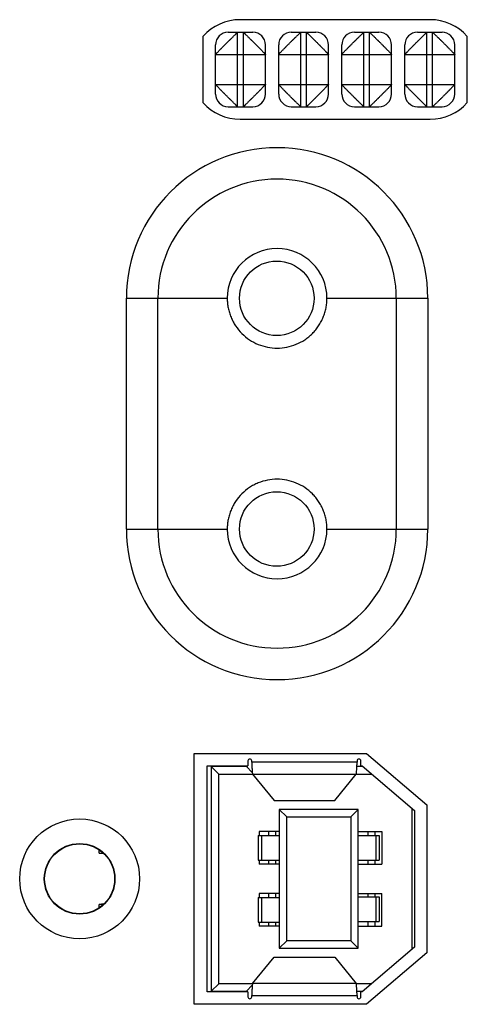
# Model space of a CAD drawing. Header units: inches. Extents: x 0 to 34, y 0 to 22.
# Tile 94 of 106: x 13.6 to 14.3, y 17.8 to 19.4. Entities that reach past the tile are written whole.
import ezdxf

# ---------------------------------------------------------------- set-up
doc = ezdxf.new("R2010")
doc.units = ezdxf.units.IN
doc.header["$LTSCALE"] = 1.87
doc.header["$MEASUREMENT"] = 0
doc.layers.get('0').update_dxf_attribs({"linetype": 'CONTINUOUS'})
doc.layers.add('02___PRT_ALL_AXES', color=7, linetype='CONTINUOUS')

msp = doc.modelspace()

# ---------------------------------------------------------------- linework, layer by layer
at = {"color": 7, "linetype": 'CONTINUOUS'}
for p, q in [((13.9403, 19.3749), (13.9793, 19.3749)), ((13.9553, 19.2569), (13.9553, 19.3749)), ((13.9643, 19.2569), (13.9643, 19.3749)), ((14.0403, 19.3749), (14.0793, 19.3749)), ((14.0553, 19.2569), (14.0553, 19.3749)), ((14.0643, 19.2569), (14.0643, 19.3749)), ((14.1403, 19.3749), (14.1793, 19.3749)), ((14.1553, 19.2569), (14.1553, 19.3749)), ((14.1643, 19.2569), (14.1643, 19.3749)), ((14.2403, 19.3749), (14.2793, 19.3749)), ((14.2553, 19.2569), (14.2553, 19.3749)), ((14.2643, 19.2569), (14.2643, 19.3749)), ((13.9203, 19.2769), (13.9203, 19.3549)), ((13.9993, 19.2769), (13.9993, 19.3549)), ((14.0203, 19.2769), (14.0203, 19.3549)), ((14.0993, 19.2769), (14.0993, 19.3549)), ((14.1203, 19.2769), (14.1203, 19.3549)), ((14.1993, 19.2769), (14.1993, 19.3549)), ((14.2203, 19.2769), (14.2203, 19.3549)), ((14.2993, 19.2769), (14.2993, 19.3549)), ((13.9203, 19.3399), (13.9993, 19.3399)), ((14.0203, 19.3399), (14.0993, 19.3399)), ((14.1203, 19.3399), (14.1993, 19.3399)), ((14.2203, 19.3399), (14.2993, 19.3399)), ((13.9203, 19.2919), (13.9993, 19.2919)), ((14.0203, 19.2919), (14.0993, 19.2919)), ((14.1203, 19.2919), (14.1993, 19.2919)), ((14.2203, 19.2919), (14.2993, 19.2919)), ((13.9403, 19.2569), (13.9793, 19.2569)), ((14.0403, 19.2569), (14.0793, 19.2569)), ((14.1403, 19.2569), (14.1793, 19.2569)), ((14.2403, 19.2569), (14.2793, 19.2569)), ((13.9716, 18.219), (13.9716, 18.211)), ((13.9775, 18.2171), (13.9775, 18.219)), ((14.1447, 18.2171), (13.9775, 18.2171)), ((14.1447, 18.219), (14.1447, 18.2171)), ((14.1506, 18.211), (14.1506, 18.219)), ((13.9067, 17.8528), (13.9067, 18.211)), ((13.9067, 18.211), (13.9716, 18.211)), ((13.9133, 18.21), (13.9133, 17.8537)), ((13.9133, 18.21), (13.9252, 18.1982)), ((13.9692, 18.21), (13.9133, 18.21)), ((13.9252, 17.8655), (13.9252, 18.1982)), ((13.9252, 18.1982), (13.9788, 18.1982)), ((13.9692, 18.211), (13.9692, 18.21)), ((13.9692, 18.21), (13.9785, 18.2008)), ((13.9788, 18.198), (14.0131, 18.1563)), ((13.9788, 18.198), (14.1434, 18.198)), ((14.1091, 18.1563), (14.1434, 18.198)), ((14.1434, 18.1982), (14.1676, 18.1982)), ((14.1539, 18.21), (14.1443, 18.21)), ((14.1506, 18.211), (14.1527, 18.211)), ((14.1527, 18.211), (14.2354, 18.1402)), ((14.0131, 18.1563), (14.1091, 18.1563)), ((14.0212, 18.1421), (14.0212, 17.9217)), ((14.0212, 18.1421), (14.033, 18.1303)), ((14.1464, 18.1421), (14.0212, 18.1421)), ((14.1346, 18.1303), (14.1464, 18.1421)), ((14.1464, 17.9217), (14.1464, 18.1421)), ((14.2315, 18.1435), (14.2315, 17.9202)), ((14.2354, 18.1402), (14.2354, 17.9236)), ((14.033, 17.9335), (14.033, 18.1303)), ((14.033, 18.1303), (14.1346, 18.1303)), ((14.1346, 18.1303), (14.1346, 17.9335)), ((13.9893, 18.1069), (13.9893, 18.1008)), ((14.0212, 18.1069), (13.9893, 18.1069)), ((14.0041, 18.1069), (14.0041, 18.1008)), ((14.0151, 18.1069), (14.0151, 18.1008)), ((14.1464, 18.1069), (14.1838, 18.1069)), ((14.1616, 18.1069), (14.1616, 18.1008)), ((14.1726, 18.1069), (14.1726, 18.1008)), ((14.1838, 18.1069), (14.1838, 18.0553)), ((13.9879, 18.1008), (13.9879, 18.0614)), ((13.9879, 18.1008), (14.0212, 18.1008)), ((13.9935, 18.0614), (13.9935, 18.1008)), ((14.1464, 18.1008), (14.1797, 18.1008)), ((14.1742, 18.1008), (14.1742, 18.0614)), ((14.1797, 18.1008), (14.1797, 18.0614)), ((13.7358, 18.0729), (13.7358, 18.0779)), ((13.7358, 18.0732), (13.7424, 18.0725)), ((13.7358, 18.0729), (13.7428, 18.0721)), ((13.9879, 18.0614), (14.0212, 18.0614)), ((13.9893, 18.0614), (13.9893, 18.0553)), ((14.0041, 18.0614), (14.0041, 18.0553)), ((14.0151, 18.0614), (14.0151, 18.0553)), ((14.1464, 18.0614), (14.1797, 18.0614)), ((14.1616, 18.0614), (14.1616, 18.0553)), ((14.1726, 18.0614), (14.1726, 18.0553)), ((14.0212, 18.0553), (13.9893, 18.0553)), ((14.1464, 18.0553), (14.1838, 18.0553)), ((13.6488, 18.0319), (13.6493, 18.0319)), ((13.7608, 18.0319), (13.7603, 18.0319)), ((13.9879, 18.0024), (13.9879, 17.963)), ((13.9879, 18.0024), (14.0212, 18.0024)), ((13.9893, 18.0085), (13.9893, 18.0024)), ((14.0212, 18.0085), (13.9893, 18.0085)), ((13.9935, 17.963), (13.9935, 18.0024)), ((14.0041, 18.0085), (14.0041, 18.0024)), ((14.0151, 18.0085), (14.0151, 18.0024)), ((14.1464, 18.0085), (14.1838, 18.0085)), ((14.1464, 18.0033), (14.1797, 18.0033)), ((14.1616, 18.0085), (14.1616, 18.0033)), ((14.1726, 18.0085), (14.1726, 18.0033)), ((14.1742, 18.0033), (14.1742, 17.964)), ((14.1797, 18.0033), (14.1797, 17.964)), ((14.1838, 17.9569), (14.1838, 18.0085)), ((13.7434, 17.9921), (13.7358, 17.9912)), ((13.7424, 17.9913), (13.7358, 17.9905)), ((13.7358, 17.9859), (13.7358, 17.9912)), ((14.1464, 17.964), (14.1797, 17.964)), ((14.1616, 17.964), (14.1616, 17.9569)), ((14.1726, 17.964), (14.1726, 17.9569)), ((13.9879, 17.963), (14.0212, 17.963)), ((13.9893, 17.963), (13.9893, 17.9569)), ((14.0212, 17.9569), (13.9893, 17.9569)), ((14.0041, 17.963), (14.0041, 17.9569)), ((14.0151, 17.963), (14.0151, 17.9569)), ((14.1464, 17.9569), (14.1838, 17.9569)), ((14.0212, 17.9217), (14.033, 17.9335)), ((14.1346, 17.9335), (14.033, 17.9335)), ((14.1346, 17.9335), (14.1464, 17.9217)), ((14.0212, 17.9217), (14.1464, 17.9217)), ((14.2354, 17.9236), (14.1527, 17.8528)), ((13.9788, 17.8657), (14.0131, 17.9075)), ((14.0131, 17.9075), (14.1091, 17.9075)), ((14.1091, 17.9075), (14.1434, 17.8657)), ((13.9133, 17.8537), (13.9252, 17.8655)), ((13.9133, 17.8537), (13.9692, 17.8537)), ((13.9788, 17.8655), (13.9252, 17.8655)), ((13.9692, 17.8537), (13.9785, 17.863)), ((13.9692, 17.8537), (13.9692, 17.8528)), ((14.1434, 17.8657), (13.9788, 17.8657)), ((14.1676, 17.8655), (14.1434, 17.8655)), ((14.1443, 17.8537), (14.1539, 17.8537)), ((13.9716, 17.8528), (13.9067, 17.8528)), ((13.9716, 17.8528), (13.9716, 17.8447)), ((13.9775, 17.8447), (13.9775, 17.8467)), ((13.9775, 17.8467), (14.1447, 17.8467)), ((14.1447, 17.8467), (14.1447, 17.8447)), ((14.1506, 17.8447), (14.1506, 17.8528)), ((14.1527, 17.8528), (14.1506, 17.8528))]:
    msp.add_line(p, q, dxfattribs=at)
at = {"color": 3, "linetype": 'CONTINUOUS'}
for p, q in [((13.8863, 17.8329), (13.8863, 18.2309)), ((13.8863, 18.2309), (14.1593, 18.2309)), ((14.1593, 18.2309), (14.2553, 18.1494)), ((14.2553, 18.1494), (14.2553, 17.9144)), ((14.2553, 17.9144), (14.1593, 17.8329)), ((14.1593, 17.8329), (13.8863, 17.8329))]:
    msp.add_line(p, q, dxfattribs=at)
at = {"color": 7, "linetype": 'CONTINUOUS'}
for centre, radius in [((14.0173, 18.9529), 0.0591), ((14.0173, 18.5869), 0.0591), ((13.7048, 18.0319), 0.0555)]:
    msp.add_circle(centre, radius, dxfattribs=at)
at = {"color": 3, "linetype": 'CONTINUOUS'}
msp.add_circle((13.7048, 18.0319), 0.095, dxfattribs=at)
at = {"color": 7, "linetype": 'CONTINUOUS'}
for centre, radius, start, end in [((13.9403, 19.3549), 0.02, 90, 180), ((13.9793, 19.3549), 0.02, 0, 90), ((14.0403, 19.3549), 0.02, 90, 180), ((14.0793, 19.3549), 0.02, 0, 90), ((14.1403, 19.3549), 0.02, 90, 180), ((14.1793, 19.3549), 0.02, 0, 90), ((14.2403, 19.3549), 0.02, 90, 180), ((14.2793, 19.3549), 0.02, 0, 90), ((13.9403, 19.2769), 0.02, 180, 270), ((13.9793, 19.2769), 0.02, 270, 360), ((14.0403, 19.2769), 0.02, 180, 270), ((14.0793, 19.2769), 0.02, 270, 360), ((14.1403, 19.2769), 0.02, 180, 270), ((14.1793, 19.2769), 0.02, 270, 360), ((14.2403, 19.2769), 0.02, 180, 270), ((14.2793, 19.2769), 0.02, 270, 360), ((13.9746, 18.219), 0.00295, 0, 180), ((14.1476, 18.219), 0.00295, 0, 180), ((13.9746, 17.8447), 0.00295, 180, 360), ((14.1476, 17.8447), 0.00295, 180, 360)]:
    msp.add_arc(centre, radius, start, end, dxfattribs=at)
for points, knots in [([(13.9203, 19.3399), (13.9203, 19.3399), (13.9203, 19.3399), (13.9203, 19.34), (13.9204, 19.34), (13.9205, 19.3402), (13.9206, 19.3403), (13.9208, 19.3405), (13.9211, 19.3408), (13.9213, 19.3411), (13.9216, 19.3414), (13.922, 19.3417), (13.9225, 19.3423), (13.9233, 19.3431), (13.9243, 19.3441), (13.9254, 19.3453), (13.9266, 19.3466), (13.9277, 19.3477), (13.9287, 19.3487), (13.9297, 19.3497), (13.931, 19.351), (13.9323, 19.3523), (13.9334, 19.3534), (13.9345, 19.3545), (13.9359, 19.3559), (13.9376, 19.3576), (13.9393, 19.3593), (13.9407, 19.3607), (13.9418, 19.3618), (13.9429, 19.3629), (13.9442, 19.3642), (13.9458, 19.3657), (13.9472, 19.3672), (13.9486, 19.3686), (13.9499, 19.3698), (13.9511, 19.3709), (13.9521, 19.3719), (13.9529, 19.3727), (13.9535, 19.3732), (13.9538, 19.3736), (13.9541, 19.3739), (13.9544, 19.3741), (13.9547, 19.3744), (13.9549, 19.3745), (13.955, 19.3746), (13.9551, 19.3747), (13.9551, 19.3748), (13.9552, 19.3748), (13.9552, 19.3748), (13.9553, 19.3749), (13.9553, 19.3749), (13.9553, 19.3749), (13.9553, 19.3749), (13.9553, 19.3749)], [0, 0, 0, 0, 0.0005, 0.001227, 0.00344, 0.006721, 0.011104, 0.016612, 0.023263, 0.031051, 0.039954, 0.04995, 0.061015, 0.086265, 0.115499, 0.148498, 0.184987, 0.22447, 0.245161, 0.266398, 0.31034, 0.356022, 0.379434, 0.403171, 0.451362, 0.500066, 0.548763, 0.596946, 0.620689, 0.644115, 0.689843, 0.733814, 0.775713, 0.815119, 0.851537, 0.88451, 0.913757, 0.939043, 0.950135, 0.960167, 0.969121, 0.97698, 0.983726, 0.989339, 0.991713, 0.993795, 0.995582, 0.997071, 0.998259, 0.999143, 0.999722, 0.999898, 1, 1, 1, 1]), ([(13.9643, 19.3749), (13.9643, 19.3749), (13.9643, 19.3749), (13.9644, 19.3749), (13.9645, 19.3748), (13.9646, 19.3747), (13.9647, 19.3745), (13.9649, 19.3744), (13.9652, 19.3741), (13.9655, 19.3739), (13.9658, 19.3736), (13.9661, 19.3732), (13.9667, 19.3727), (13.9675, 19.3719), (13.9685, 19.3709), (13.9697, 19.3698), (13.971, 19.3686), (13.9721, 19.3674), (13.9731, 19.3665), (13.9741, 19.3655), (13.9754, 19.3642), (13.9767, 19.3629), (13.9778, 19.3618), (13.9789, 19.3607), (13.9803, 19.3593), (13.982, 19.3576), (13.9837, 19.3559), (13.9851, 19.3545), (13.9862, 19.3534), (13.9873, 19.3523), (13.9886, 19.351), (13.9902, 19.3494), (13.9916, 19.348), (13.993, 19.3466), (13.9942, 19.3453), (13.9953, 19.3441), (13.9963, 19.3431), (13.9971, 19.3423), (13.9976, 19.3417), (13.998, 19.3414), (13.9983, 19.341), (13.9985, 19.3408), (13.9988, 19.3405), (13.9989, 19.3403), (13.999, 19.3402), (13.9991, 19.3401), (13.9992, 19.3401), (13.9992, 19.34), (13.9993, 19.34), (13.9993, 19.3399), (13.9993, 19.3399), (13.9993, 19.3399), (13.9993, 19.3399), (13.9993, 19.3399)], [0, 0, 0, 0, 0.0005, 0.001227, 0.00344, 0.006721, 0.011104, 0.016612, 0.023263, 0.031051, 0.039954, 0.04995, 0.061015, 0.086265, 0.115499, 0.148498, 0.184987, 0.22447, 0.245161, 0.266398, 0.31034, 0.356022, 0.379434, 0.403171, 0.451362, 0.500066, 0.548763, 0.596946, 0.620689, 0.644115, 0.689843, 0.733814, 0.775713, 0.815119, 0.851537, 0.88451, 0.913757, 0.939043, 0.950135, 0.960167, 0.969121, 0.97698, 0.983726, 0.989339, 0.991713, 0.993795, 0.995582, 0.997071, 0.998259, 0.999143, 0.999722, 0.999898, 1, 1, 1, 1]), ([(14.0203, 19.3399), (14.0203, 19.3399), (14.0203, 19.3399), (14.0203, 19.3399), (14.0203, 19.3399), (14.0204, 19.34), (14.0204, 19.34), (14.0204, 19.3401), (14.0205, 19.3401), (14.0206, 19.3402), (14.0207, 19.3403), (14.0208, 19.3405), (14.0211, 19.3408), (14.0213, 19.341), (14.0216, 19.3414), (14.022, 19.3417), (14.0225, 19.3423), (14.0233, 19.3431), (14.0243, 19.3441), (14.0254, 19.3453), (14.0266, 19.3466), (14.028, 19.348), (14.0294, 19.3494), (14.031, 19.351), (14.0323, 19.3523), (14.0334, 19.3534), (14.0345, 19.3545), (14.0359, 19.3559), (14.0376, 19.3576), (14.0393, 19.3593), (14.0407, 19.3607), (14.0418, 19.3618), (14.0429, 19.3629), (14.0442, 19.3642), (14.0455, 19.3655), (14.0465, 19.3665), (14.0475, 19.3674), (14.0486, 19.3686), (14.0499, 19.3698), (14.0511, 19.3709), (14.0521, 19.3719), (14.0529, 19.3727), (14.0535, 19.3732), (14.0538, 19.3736), (14.0541, 19.3739), (14.0544, 19.3741), (14.0547, 19.3744), (14.0549, 19.3745), (14.055, 19.3747), (14.0551, 19.3748), (14.0552, 19.3749), (14.0553, 19.3749), (14.0553, 19.3749), (14.0553, 19.3749)], [0, 0, 0, 0, 0.000102, 0.000278, 0.000857, 0.001741, 0.002929, 0.004418, 0.006205, 0.008287, 0.010661, 0.016274, 0.02302, 0.030879, 0.039833, 0.049865, 0.060957, 0.086243, 0.11549, 0.148463, 0.184881, 0.224287, 0.266186, 0.310157, 0.355885, 0.379311, 0.403054, 0.451237, 0.499934, 0.548638, 0.596829, 0.620566, 0.643978, 0.68966, 0.733602, 0.754839, 0.77553, 0.815013, 0.851502, 0.884501, 0.913735, 0.938985, 0.95005, 0.960046, 0.968949, 0.976737, 0.983388, 0.988896, 0.993279, 0.99656, 0.998773, 0.9995, 1, 1, 1, 1]), ([(14.0643, 19.3749), (14.0643, 19.3749), (14.0643, 19.3749), (14.0644, 19.3749), (14.0645, 19.3748), (14.0646, 19.3747), (14.0647, 19.3745), (14.0649, 19.3744), (14.0652, 19.3741), (14.0655, 19.3739), (14.0658, 19.3736), (14.0661, 19.3732), (14.0667, 19.3727), (14.0675, 19.3719), (14.0685, 19.3709), (14.0697, 19.3698), (14.071, 19.3686), (14.0721, 19.3674), (14.0731, 19.3665), (14.0741, 19.3655), (14.0754, 19.3642), (14.0767, 19.3629), (14.0778, 19.3618), (14.0789, 19.3607), (14.0803, 19.3593), (14.082, 19.3576), (14.0837, 19.3559), (14.0851, 19.3545), (14.0862, 19.3534), (14.0873, 19.3523), (14.0886, 19.351), (14.0902, 19.3494), (14.0916, 19.348), (14.093, 19.3466), (14.0942, 19.3453), (14.0953, 19.3441), (14.0963, 19.3431), (14.0971, 19.3423), (14.0976, 19.3417), (14.098, 19.3414), (14.0983, 19.341), (14.0985, 19.3408), (14.0988, 19.3405), (14.0989, 19.3403), (14.099, 19.3402), (14.0991, 19.3401), (14.0992, 19.3401), (14.0992, 19.34), (14.0993, 19.34), (14.0993, 19.3399), (14.0993, 19.3399), (14.0993, 19.3399), (14.0993, 19.3399), (14.0993, 19.3399)], [0, 0, 0, 0, 0.0005, 0.001227, 0.00344, 0.006721, 0.011104, 0.016612, 0.023263, 0.031051, 0.039954, 0.04995, 0.061015, 0.086265, 0.115499, 0.148498, 0.184987, 0.22447, 0.245161, 0.266398, 0.31034, 0.356022, 0.379434, 0.403171, 0.451362, 0.500066, 0.548763, 0.596946, 0.620689, 0.644115, 0.689843, 0.733814, 0.775713, 0.815119, 0.851537, 0.88451, 0.913757, 0.939043, 0.950135, 0.960167, 0.969121, 0.97698, 0.983726, 0.989339, 0.991713, 0.993795, 0.995582, 0.997071, 0.998259, 0.999143, 0.999722, 0.999898, 1, 1, 1, 1]), ([(14.1203, 19.3399), (14.1203, 19.3399), (14.1203, 19.3399), (14.1203, 19.3399), (14.1203, 19.3399), (14.1204, 19.34), (14.1204, 19.34), (14.1204, 19.3401), (14.1205, 19.3401), (14.1206, 19.3402), (14.1207, 19.3403), (14.1208, 19.3405), (14.1211, 19.3408), (14.1213, 19.341), (14.1216, 19.3414), (14.122, 19.3417), (14.1225, 19.3423), (14.1233, 19.3431), (14.1243, 19.3441), (14.1254, 19.3453), (14.1266, 19.3466), (14.128, 19.348), (14.1294, 19.3494), (14.131, 19.351), (14.1323, 19.3523), (14.1334, 19.3534), (14.1345, 19.3545), (14.1359, 19.3559), (14.1376, 19.3576), (14.1393, 19.3593), (14.1407, 19.3607), (14.1418, 19.3618), (14.1429, 19.3629), (14.1442, 19.3642), (14.1455, 19.3655), (14.1465, 19.3665), (14.1475, 19.3674), (14.1486, 19.3686), (14.1499, 19.3698), (14.1511, 19.3709), (14.1521, 19.3719), (14.1529, 19.3727), (14.1535, 19.3732), (14.1538, 19.3736), (14.1541, 19.3739), (14.1544, 19.3741), (14.1547, 19.3744), (14.1549, 19.3745), (14.155, 19.3747), (14.1551, 19.3748), (14.1552, 19.3749), (14.1553, 19.3749), (14.1553, 19.3749), (14.1553, 19.3749)], [0, 0, 0, 0, 0.000102, 0.000278, 0.000857, 0.001741, 0.002929, 0.004418, 0.006205, 0.008287, 0.010661, 0.016274, 0.02302, 0.030879, 0.039833, 0.049865, 0.060957, 0.086243, 0.11549, 0.148463, 0.184881, 0.224287, 0.266186, 0.310157, 0.355885, 0.379311, 0.403054, 0.451237, 0.499934, 0.548638, 0.596829, 0.620566, 0.643978, 0.68966, 0.733602, 0.754839, 0.77553, 0.815013, 0.851502, 0.884501, 0.913735, 0.938985, 0.95005, 0.960046, 0.968949, 0.976737, 0.983388, 0.988896, 0.993279, 0.99656, 0.998773, 0.9995, 1, 1, 1, 1]), ([(14.1643, 19.3749), (14.1643, 19.3749), (14.1643, 19.3749), (14.1643, 19.3749), (14.1643, 19.3749), (14.1644, 19.3748), (14.1644, 19.3748), (14.1645, 19.3748), (14.1645, 19.3747), (14.1646, 19.3746), (14.1648, 19.3745), (14.1649, 19.3744), (14.1652, 19.3741), (14.1655, 19.3739), (14.1658, 19.3736), (14.1661, 19.3732), (14.1667, 19.3727), (14.1675, 19.3719), (14.1685, 19.3709), (14.1697, 19.3698), (14.171, 19.3686), (14.1724, 19.3672), (14.1738, 19.3657), (14.1754, 19.3642), (14.1767, 19.3629), (14.1778, 19.3618), (14.1789, 19.3607), (14.1803, 19.3593), (14.182, 19.3576), (14.1837, 19.3559), (14.1851, 19.3545), (14.1862, 19.3534), (14.1873, 19.3523), (14.1886, 19.351), (14.1899, 19.3497), (14.1909, 19.3487), (14.1919, 19.3477), (14.193, 19.3466), (14.1942, 19.3453), (14.1953, 19.3441), (14.1963, 19.3431), (14.1971, 19.3423), (14.1976, 19.3417), (14.198, 19.3414), (14.1983, 19.3411), (14.1985, 19.3408), (14.1988, 19.3405), (14.199, 19.3403), (14.1991, 19.3402), (14.1992, 19.34), (14.1993, 19.34), (14.1993, 19.3399), (14.1993, 19.3399), (14.1993, 19.3399)], [0, 0, 0, 0, 0.000102, 0.000278, 0.000857, 0.001741, 0.002929, 0.004418, 0.006205, 0.008287, 0.010661, 0.016274, 0.02302, 0.030879, 0.039833, 0.049865, 0.060957, 0.086243, 0.11549, 0.148463, 0.184881, 0.224287, 0.266186, 0.310157, 0.355885, 0.379311, 0.403054, 0.451237, 0.499934, 0.548638, 0.596829, 0.620566, 0.643978, 0.68966, 0.733602, 0.754839, 0.77553, 0.815013, 0.851502, 0.884501, 0.913735, 0.938985, 0.95005, 0.960046, 0.968949, 0.976737, 0.983388, 0.988896, 0.993279, 0.99656, 0.998773, 0.9995, 1, 1, 1, 1]), ([(14.2203, 19.3399), (14.2203, 19.3399), (14.2203, 19.3399), (14.2203, 19.3399), (14.2203, 19.3399), (14.2204, 19.34), (14.2204, 19.34), (14.2204, 19.3401), (14.2205, 19.3401), (14.2206, 19.3402), (14.2207, 19.3403), (14.2208, 19.3405), (14.2211, 19.3408), (14.2213, 19.341), (14.2216, 19.3414), (14.222, 19.3417), (14.2225, 19.3423), (14.2233, 19.3431), (14.2243, 19.3441), (14.2254, 19.3453), (14.2266, 19.3466), (14.228, 19.348), (14.2294, 19.3494), (14.231, 19.351), (14.2323, 19.3523), (14.2334, 19.3534), (14.2345, 19.3545), (14.2359, 19.3559), (14.2376, 19.3576), (14.2393, 19.3593), (14.2407, 19.3607), (14.2418, 19.3618), (14.2429, 19.3629), (14.2442, 19.3642), (14.2455, 19.3655), (14.2465, 19.3665), (14.2475, 19.3674), (14.2486, 19.3686), (14.2499, 19.3698), (14.2511, 19.3709), (14.2521, 19.3719), (14.2529, 19.3727), (14.2535, 19.3732), (14.2538, 19.3736), (14.2541, 19.3739), (14.2544, 19.3741), (14.2547, 19.3744), (14.2549, 19.3745), (14.255, 19.3747), (14.2551, 19.3748), (14.2552, 19.3749), (14.2553, 19.3749), (14.2553, 19.3749), (14.2553, 19.3749)], [0, 0, 0, 0, 0.000102, 0.000278, 0.000857, 0.001741, 0.002929, 0.004418, 0.006205, 0.008287, 0.010661, 0.016274, 0.02302, 0.030879, 0.039833, 0.049865, 0.060957, 0.086243, 0.11549, 0.148463, 0.184881, 0.224287, 0.266186, 0.310157, 0.355885, 0.379311, 0.403054, 0.451237, 0.499934, 0.548638, 0.596829, 0.620566, 0.643978, 0.68966, 0.733602, 0.754839, 0.77553, 0.815013, 0.851502, 0.884501, 0.913735, 0.938985, 0.95005, 0.960046, 0.968949, 0.976737, 0.983388, 0.988896, 0.993279, 0.99656, 0.998773, 0.9995, 1, 1, 1, 1]), ([(14.2643, 19.3749), (14.2643, 19.3749), (14.2643, 19.3749), (14.2644, 19.3749), (14.2645, 19.3748), (14.2646, 19.3747), (14.2647, 19.3745), (14.2649, 19.3744), (14.2652, 19.3741), (14.2655, 19.3739), (14.2658, 19.3736), (14.2661, 19.3732), (14.2667, 19.3727), (14.2675, 19.3719), (14.2685, 19.3709), (14.2697, 19.3698), (14.271, 19.3686), (14.2721, 19.3674), (14.2731, 19.3665), (14.2741, 19.3655), (14.2754, 19.3642), (14.2767, 19.3629), (14.2778, 19.3618), (14.2789, 19.3607), (14.2803, 19.3593), (14.282, 19.3576), (14.2837, 19.3559), (14.2851, 19.3545), (14.2862, 19.3534), (14.2873, 19.3523), (14.2886, 19.351), (14.2902, 19.3494), (14.2916, 19.348), (14.293, 19.3466), (14.2942, 19.3453), (14.2953, 19.3441), (14.2963, 19.3431), (14.2971, 19.3423), (14.2976, 19.3417), (14.298, 19.3414), (14.2983, 19.341), (14.2985, 19.3408), (14.2988, 19.3405), (14.2989, 19.3403), (14.299, 19.3402), (14.2991, 19.3401), (14.2992, 19.3401), (14.2992, 19.34), (14.2993, 19.34), (14.2993, 19.3399), (14.2993, 19.3399), (14.2993, 19.3399), (14.2993, 19.3399), (14.2993, 19.3399)], [0, 0, 0, 0, 0.0005, 0.001227, 0.00344, 0.006721, 0.011104, 0.016612, 0.023263, 0.031051, 0.039954, 0.04995, 0.061015, 0.086265, 0.115499, 0.148498, 0.184987, 0.22447, 0.245161, 0.266398, 0.31034, 0.356022, 0.379434, 0.403171, 0.451362, 0.500066, 0.548763, 0.596946, 0.620689, 0.644115, 0.689843, 0.733814, 0.775713, 0.815119, 0.851537, 0.88451, 0.913757, 0.939043, 0.950135, 0.960167, 0.969121, 0.97698, 0.983726, 0.989339, 0.991713, 0.993795, 0.995582, 0.997071, 0.998259, 0.999143, 0.999722, 0.999898, 1, 1, 1, 1]), ([(13.9553, 19.2569), (13.9553, 19.2569), (13.9553, 19.2569), (13.9553, 19.2569), (13.9553, 19.2569), (13.9552, 19.2569), (13.9552, 19.257), (13.9551, 19.257), (13.9551, 19.2571), (13.955, 19.2571), (13.9549, 19.2573), (13.9547, 19.2574), (13.9544, 19.2576), (13.9541, 19.2579), (13.9538, 19.2582), (13.9535, 19.2586), (13.9529, 19.2591), (13.9521, 19.2598), (13.9511, 19.2608), (13.9499, 19.262), (13.9486, 19.2632), (13.9472, 19.2646), (13.9458, 19.266), (13.9442, 19.2676), (13.9429, 19.2689), (13.9418, 19.27), (13.9407, 19.2711), (13.9393, 19.2725), (13.9376, 19.2742), (13.9359, 19.2759), (13.9345, 19.2773), (13.9334, 19.2784), (13.9323, 19.2795), (13.931, 19.2808), (13.9297, 19.2821), (13.9287, 19.2831), (13.9277, 19.2841), (13.9266, 19.2852), (13.9254, 19.2865), (13.9243, 19.2877), (13.9233, 19.2887), (13.9225, 19.2895), (13.922, 19.29), (13.9216, 19.2904), (13.9213, 19.2907), (13.9211, 19.291), (13.9208, 19.2912), (13.9206, 19.2914), (13.9205, 19.2916), (13.9204, 19.2917), (13.9203, 19.2918), (13.9203, 19.2919), (13.9203, 19.2919), (13.9203, 19.2919)], [0, 0, 0, 0, 0.000102, 0.000278, 0.000857, 0.001741, 0.002929, 0.004418, 0.006205, 0.008287, 0.010661, 0.016274, 0.02302, 0.030879, 0.039833, 0.049865, 0.060957, 0.086243, 0.11549, 0.148463, 0.184881, 0.224287, 0.266186, 0.310157, 0.355885, 0.379311, 0.403054, 0.451237, 0.499934, 0.548638, 0.596829, 0.620566, 0.643978, 0.68966, 0.733602, 0.754839, 0.77553, 0.815013, 0.851502, 0.884501, 0.913735, 0.938985, 0.95005, 0.960046, 0.968949, 0.976737, 0.983388, 0.988896, 0.993279, 0.99656, 0.998773, 0.9995, 1, 1, 1, 1]), ([(13.9993, 19.2919), (13.9993, 19.2919), (13.9993, 19.2919), (13.9993, 19.2918), (13.9992, 19.2917), (13.9991, 19.2916), (13.999, 19.2914), (13.9988, 19.2912), (13.9985, 19.291), (13.9983, 19.2907), (13.998, 19.2904), (13.9976, 19.29), (13.9971, 19.2895), (13.9963, 19.2887), (13.9953, 19.2877), (13.9942, 19.2865), (13.993, 19.2852), (13.9919, 19.2841), (13.9909, 19.2831), (13.9899, 19.2821), (13.9886, 19.2808), (13.9873, 19.2795), (13.9862, 19.2784), (13.9851, 19.2773), (13.9837, 19.2759), (13.982, 19.2742), (13.9803, 19.2725), (13.9789, 19.2711), (13.9778, 19.27), (13.9767, 19.2689), (13.9754, 19.2676), (13.9738, 19.266), (13.9724, 19.2646), (13.971, 19.2632), (13.9697, 19.262), (13.9685, 19.2608), (13.9675, 19.2598), (13.9667, 19.2591), (13.9661, 19.2586), (13.9658, 19.2582), (13.9655, 19.2579), (13.9652, 19.2576), (13.9649, 19.2574), (13.9648, 19.2573), (13.9646, 19.2571), (13.9645, 19.2571), (13.9645, 19.257), (13.9644, 19.257), (13.9644, 19.2569), (13.9643, 19.2569), (13.9643, 19.2569), (13.9643, 19.2569), (13.9643, 19.2569), (13.9643, 19.2569)], [0, 0, 0, 0, 0.0005, 0.001227, 0.00344, 0.006721, 0.011104, 0.016612, 0.023263, 0.031051, 0.039954, 0.04995, 0.061015, 0.086265, 0.115499, 0.148498, 0.184987, 0.22447, 0.245161, 0.266398, 0.31034, 0.356022, 0.379434, 0.403171, 0.451362, 0.500066, 0.548763, 0.596946, 0.620689, 0.644115, 0.689843, 0.733814, 0.775713, 0.815119, 0.851537, 0.88451, 0.913757, 0.939043, 0.950135, 0.960167, 0.969121, 0.97698, 0.983726, 0.989339, 0.991713, 0.993795, 0.995582, 0.997071, 0.998259, 0.999143, 0.999722, 0.999898, 1, 1, 1, 1]), ([(14.0553, 19.2569), (14.0553, 19.2569), (14.0553, 19.2569), (14.0552, 19.2569), (14.0551, 19.257), (14.055, 19.2571), (14.0549, 19.2572), (14.0547, 19.2574), (14.0544, 19.2576), (14.0541, 19.2579), (14.0538, 19.2582), (14.0535, 19.2586), (14.0529, 19.2591), (14.0521, 19.2598), (14.0511, 19.2608), (14.0499, 19.262), (14.0486, 19.2632), (14.0475, 19.2643), (14.0465, 19.2653), (14.0455, 19.2663), (14.0442, 19.2676), (14.0429, 19.2689), (14.0418, 19.27), (14.0407, 19.2711), (14.0393, 19.2725), (14.0376, 19.2742), (14.0359, 19.2759), (14.0345, 19.2773), (14.0334, 19.2784), (14.0323, 19.2795), (14.031, 19.2808), (14.0294, 19.2823), (14.028, 19.2838), (14.0266, 19.2852), (14.0254, 19.2865), (14.0243, 19.2877), (14.0233, 19.2887), (14.0225, 19.2895), (14.022, 19.29), (14.0216, 19.2904), (14.0213, 19.2907), (14.0211, 19.291), (14.0208, 19.2913), (14.0207, 19.2914), (14.0206, 19.2916), (14.0205, 19.2916), (14.0204, 19.2917), (14.0204, 19.2918), (14.0204, 19.2918), (14.0203, 19.2918), (14.0203, 19.2919), (14.0203, 19.2919), (14.0203, 19.2919), (14.0203, 19.2919)], [0, 0, 0, 0, 0.0005, 0.001227, 0.00344, 0.006721, 0.011104, 0.016612, 0.023263, 0.031051, 0.039954, 0.04995, 0.061015, 0.086265, 0.115499, 0.148498, 0.184987, 0.22447, 0.245161, 0.266398, 0.31034, 0.356022, 0.379434, 0.403171, 0.451362, 0.500066, 0.548763, 0.596946, 0.620689, 0.644115, 0.689843, 0.733814, 0.775713, 0.815119, 0.851537, 0.88451, 0.913757, 0.939043, 0.950135, 0.960167, 0.969121, 0.97698, 0.983726, 0.989339, 0.991713, 0.993795, 0.995582, 0.997071, 0.998259, 0.999143, 0.999722, 0.999898, 1, 1, 1, 1]), ([(14.0993, 19.2919), (14.0993, 19.2919), (14.0993, 19.2919), (14.0993, 19.2918), (14.0992, 19.2917), (14.0991, 19.2916), (14.099, 19.2914), (14.0988, 19.2912), (14.0985, 19.291), (14.0983, 19.2907), (14.098, 19.2904), (14.0976, 19.29), (14.0971, 19.2895), (14.0963, 19.2887), (14.0953, 19.2877), (14.0942, 19.2865), (14.093, 19.2852), (14.0919, 19.2841), (14.0909, 19.2831), (14.0899, 19.2821), (14.0886, 19.2808), (14.0873, 19.2795), (14.0862, 19.2784), (14.0851, 19.2773), (14.0837, 19.2759), (14.082, 19.2742), (14.0803, 19.2725), (14.0789, 19.2711), (14.0778, 19.27), (14.0767, 19.2689), (14.0754, 19.2676), (14.0738, 19.266), (14.0724, 19.2646), (14.071, 19.2632), (14.0697, 19.262), (14.0685, 19.2608), (14.0675, 19.2598), (14.0667, 19.2591), (14.0661, 19.2586), (14.0658, 19.2582), (14.0655, 19.2579), (14.0652, 19.2576), (14.0649, 19.2574), (14.0648, 19.2573), (14.0646, 19.2571), (14.0645, 19.2571), (14.0645, 19.257), (14.0644, 19.257), (14.0644, 19.2569), (14.0643, 19.2569), (14.0643, 19.2569), (14.0643, 19.2569), (14.0643, 19.2569), (14.0643, 19.2569)], [0, 0, 0, 0, 0.0005, 0.001227, 0.00344, 0.006721, 0.011104, 0.016612, 0.023263, 0.031051, 0.039954, 0.04995, 0.061015, 0.086265, 0.115499, 0.148498, 0.184987, 0.22447, 0.245161, 0.266398, 0.31034, 0.356022, 0.379434, 0.403171, 0.451362, 0.500066, 0.548763, 0.596946, 0.620689, 0.644115, 0.689843, 0.733814, 0.775713, 0.815119, 0.851537, 0.88451, 0.913757, 0.939043, 0.950135, 0.960167, 0.969121, 0.97698, 0.983726, 0.989339, 0.991713, 0.993795, 0.995582, 0.997071, 0.998259, 0.999143, 0.999722, 0.999898, 1, 1, 1, 1]), ([(14.1553, 19.2569), (14.1553, 19.2569), (14.1553, 19.2569), (14.1552, 19.2569), (14.1551, 19.257), (14.155, 19.2571), (14.1549, 19.2572), (14.1547, 19.2574), (14.1544, 19.2576), (14.1541, 19.2579), (14.1538, 19.2582), (14.1535, 19.2586), (14.1529, 19.2591), (14.1521, 19.2598), (14.1511, 19.2608), (14.1499, 19.262), (14.1486, 19.2632), (14.1475, 19.2643), (14.1465, 19.2653), (14.1455, 19.2663), (14.1442, 19.2676), (14.1429, 19.2689), (14.1418, 19.27), (14.1407, 19.2711), (14.1393, 19.2725), (14.1376, 19.2742), (14.1359, 19.2759), (14.1345, 19.2773), (14.1334, 19.2784), (14.1323, 19.2795), (14.131, 19.2808), (14.1294, 19.2823), (14.128, 19.2838), (14.1266, 19.2852), (14.1254, 19.2865), (14.1243, 19.2877), (14.1233, 19.2887), (14.1225, 19.2895), (14.122, 19.29), (14.1216, 19.2904), (14.1213, 19.2907), (14.1211, 19.291), (14.1208, 19.2913), (14.1207, 19.2914), (14.1206, 19.2916), (14.1205, 19.2916), (14.1204, 19.2917), (14.1204, 19.2918), (14.1204, 19.2918), (14.1203, 19.2918), (14.1203, 19.2919), (14.1203, 19.2919), (14.1203, 19.2919), (14.1203, 19.2919)], [0, 0, 0, 0, 0.0005, 0.001227, 0.00344, 0.006721, 0.011104, 0.016612, 0.023263, 0.031051, 0.039954, 0.04995, 0.061015, 0.086265, 0.115499, 0.148498, 0.184987, 0.22447, 0.245161, 0.266398, 0.31034, 0.356022, 0.379434, 0.403171, 0.451362, 0.500066, 0.548763, 0.596946, 0.620689, 0.644115, 0.689843, 0.733814, 0.775713, 0.815119, 0.851537, 0.88451, 0.913757, 0.939043, 0.950135, 0.960167, 0.969121, 0.97698, 0.983726, 0.989339, 0.991713, 0.993795, 0.995582, 0.997071, 0.998259, 0.999143, 0.999722, 0.999898, 1, 1, 1, 1]), ([(14.1993, 19.2919), (14.1993, 19.2919), (14.1993, 19.2919), (14.1993, 19.2919), (14.1993, 19.2918), (14.1993, 19.2918), (14.1992, 19.2918), (14.1992, 19.2917), (14.1991, 19.2916), (14.199, 19.2916), (14.1989, 19.2914), (14.1988, 19.2913), (14.1985, 19.291), (14.1983, 19.2907), (14.198, 19.2904), (14.1976, 19.29), (14.1971, 19.2895), (14.1963, 19.2887), (14.1953, 19.2877), (14.1942, 19.2865), (14.193, 19.2852), (14.1916, 19.2838), (14.1902, 19.2823), (14.1886, 19.2808), (14.1873, 19.2795), (14.1862, 19.2784), (14.1851, 19.2773), (14.1837, 19.2759), (14.182, 19.2742), (14.1803, 19.2725), (14.1789, 19.2711), (14.1778, 19.27), (14.1767, 19.2689), (14.1754, 19.2676), (14.1741, 19.2663), (14.1731, 19.2653), (14.1721, 19.2643), (14.171, 19.2632), (14.1697, 19.262), (14.1685, 19.2608), (14.1675, 19.2598), (14.1667, 19.2591), (14.1661, 19.2586), (14.1658, 19.2582), (14.1655, 19.2579), (14.1652, 19.2576), (14.1649, 19.2574), (14.1647, 19.2572), (14.1646, 19.2571), (14.1645, 19.257), (14.1644, 19.2569), (14.1643, 19.2569), (14.1643, 19.2569), (14.1643, 19.2569)], [0, 0, 0, 0, 0.000102, 0.000278, 0.000857, 0.001741, 0.002929, 0.004418, 0.006205, 0.008287, 0.010661, 0.016274, 0.02302, 0.030879, 0.039833, 0.049865, 0.060957, 0.086243, 0.11549, 0.148463, 0.184881, 0.224287, 0.266186, 0.310157, 0.355885, 0.379311, 0.403054, 0.451237, 0.499934, 0.548638, 0.596829, 0.620566, 0.643978, 0.68966, 0.733602, 0.754839, 0.77553, 0.815013, 0.851502, 0.884501, 0.913735, 0.938985, 0.95005, 0.960046, 0.968949, 0.976737, 0.983388, 0.988896, 0.993279, 0.99656, 0.998773, 0.9995, 1, 1, 1, 1]), ([(14.2553, 19.2569), (14.2553, 19.2569), (14.2553, 19.2569), (14.2552, 19.2569), (14.2551, 19.257), (14.255, 19.2571), (14.2549, 19.2572), (14.2547, 19.2574), (14.2544, 19.2576), (14.2541, 19.2579), (14.2538, 19.2582), (14.2535, 19.2586), (14.2529, 19.2591), (14.2521, 19.2598), (14.2511, 19.2608), (14.2499, 19.262), (14.2486, 19.2632), (14.2475, 19.2643), (14.2465, 19.2653), (14.2455, 19.2663), (14.2442, 19.2676), (14.2429, 19.2689), (14.2418, 19.27), (14.2407, 19.2711), (14.2393, 19.2725), (14.2376, 19.2742), (14.2359, 19.2759), (14.2345, 19.2773), (14.2334, 19.2784), (14.2323, 19.2795), (14.231, 19.2808), (14.2294, 19.2823), (14.228, 19.2838), (14.2266, 19.2852), (14.2254, 19.2865), (14.2243, 19.2877), (14.2233, 19.2887), (14.2225, 19.2895), (14.222, 19.29), (14.2216, 19.2904), (14.2213, 19.2907), (14.2211, 19.291), (14.2208, 19.2913), (14.2207, 19.2914), (14.2206, 19.2916), (14.2205, 19.2916), (14.2204, 19.2917), (14.2204, 19.2918), (14.2204, 19.2918), (14.2203, 19.2918), (14.2203, 19.2919), (14.2203, 19.2919), (14.2203, 19.2919), (14.2203, 19.2919)], [0, 0, 0, 0, 0.0005, 0.001227, 0.00344, 0.006721, 0.011104, 0.016612, 0.023263, 0.031051, 0.039954, 0.04995, 0.061015, 0.086265, 0.115499, 0.148498, 0.184987, 0.22447, 0.245161, 0.266398, 0.31034, 0.356022, 0.379434, 0.403171, 0.451362, 0.500066, 0.548763, 0.596946, 0.620689, 0.644115, 0.689843, 0.733814, 0.775713, 0.815119, 0.851537, 0.88451, 0.913757, 0.939043, 0.950135, 0.960167, 0.969121, 0.97698, 0.983726, 0.989339, 0.991713, 0.993795, 0.995582, 0.997071, 0.998259, 0.999143, 0.999722, 0.999898, 1, 1, 1, 1]), ([(14.2993, 19.2919), (14.2993, 19.2919), (14.2993, 19.2919), (14.2993, 19.2918), (14.2992, 19.2917), (14.2991, 19.2916), (14.299, 19.2914), (14.2988, 19.2912), (14.2985, 19.291), (14.2983, 19.2907), (14.298, 19.2904), (14.2976, 19.29), (14.2971, 19.2895), (14.2963, 19.2887), (14.2953, 19.2877), (14.2942, 19.2865), (14.293, 19.2852), (14.2919, 19.2841), (14.2909, 19.2831), (14.2899, 19.2821), (14.2886, 19.2808), (14.2873, 19.2795), (14.2862, 19.2784), (14.2851, 19.2773), (14.2837, 19.2759), (14.282, 19.2742), (14.2803, 19.2725), (14.2789, 19.2711), (14.2778, 19.27), (14.2767, 19.2689), (14.2754, 19.2676), (14.2738, 19.266), (14.2724, 19.2646), (14.271, 19.2632), (14.2697, 19.262), (14.2685, 19.2608), (14.2675, 19.2598), (14.2667, 19.2591), (14.2661, 19.2586), (14.2658, 19.2582), (14.2655, 19.2579), (14.2652, 19.2576), (14.2649, 19.2574), (14.2648, 19.2573), (14.2646, 19.2571), (14.2645, 19.2571), (14.2645, 19.257), (14.2644, 19.257), (14.2644, 19.2569), (14.2643, 19.2569), (14.2643, 19.2569), (14.2643, 19.2569), (14.2643, 19.2569), (14.2643, 19.2569)], [0, 0, 0, 0, 0.0005, 0.001227, 0.00344, 0.006721, 0.011104, 0.016612, 0.023263, 0.031051, 0.039954, 0.04995, 0.061015, 0.086265, 0.115499, 0.148498, 0.184987, 0.22447, 0.245161, 0.266398, 0.31034, 0.356022, 0.379434, 0.403171, 0.451362, 0.500066, 0.548763, 0.596946, 0.620689, 0.644115, 0.689843, 0.733814, 0.775713, 0.815119, 0.851537, 0.88451, 0.913757, 0.939043, 0.950135, 0.960167, 0.969121, 0.97698, 0.983726, 0.989339, 0.991713, 0.993795, 0.995582, 0.997071, 0.998259, 0.999143, 0.999722, 0.999898, 1, 1, 1, 1]), ([(13.9775, 18.2171), (13.9776, 18.215), (13.9778, 18.211), (13.9781, 18.2055), (13.9784, 18.2013), (13.9786, 18.1989), (13.9788, 18.198)], [0, 0, 0, 0, 0.33239, 0.629528, 0.860124, 1, 1, 1, 1]), ([(14.1434, 18.198), (14.1435, 18.1989), (14.1438, 18.2013), (14.1441, 18.2055), (14.1444, 18.211), (14.1446, 18.215), (14.1447, 18.2171)], [0, 0, 0, 0, 0.139876, 0.370473, 0.667611, 1, 1, 1, 1]), ([(13.9788, 17.8657), (13.9786, 17.8649), (13.9784, 17.8625), (13.9781, 17.8583), (13.9778, 17.8528), (13.9776, 17.8488), (13.9775, 17.8467)], [0, 0, 0, 0, 0.139876, 0.370473, 0.667611, 1, 1, 1, 1]), ([(14.1447, 17.8467), (14.1446, 17.8488), (14.1444, 17.8528), (14.1441, 17.8583), (14.1438, 17.8625), (14.1435, 17.8649), (14.1434, 17.8657)], [0, 0, 0, 0, 0.33239, 0.629528, 0.860124, 1, 1, 1, 1])]:
    msp.add_open_spline(points, degree=3, knots=knots, dxfattribs=at)
at = {"layer": '02___PRT_ALL_AXES', "color": 3, "linetype": 'CONTINUOUS'}
for p, q in [((14.2603, 19.3949), (13.9593, 19.3949)), ((13.9003, 19.3684), (13.9003, 19.2634)), ((14.3193, 19.2634), (14.3193, 19.3684)), ((13.9593, 19.2369), (14.2603, 19.2369)), ((13.7789, 18.5869), (13.7789, 18.9529)), ((13.7789, 18.9529), (13.9388, 18.9529)), ((13.8288, 18.5869), (13.8288, 18.9529)), ((14.0968, 18.9529), (14.2567, 18.9529)), ((14.2068, 18.9529), (14.2068, 18.5869)), ((14.2567, 18.9529), (14.2567, 18.5869)), ((13.7789, 18.5869), (13.9388, 18.5869)), ((14.0968, 18.5869), (14.2567, 18.5869))]:
    msp.add_line(p, q, dxfattribs=at)
msp.add_circle((13.7048, 18.0319), 0.056, dxfattribs=at)
for centre, radius, start, end in [((13.9593, 19.3159), 0.079, 90, 138.3517), ((14.2603, 19.3159), 0.079, 41.6483, 90), ((13.9593, 19.3159), 0.079, 221.6483, 270), ((14.2603, 19.3159), 0.079, 270, 318.3517), ((14.0178, 18.9529), 0.2389, 0, 180), ((14.0178, 18.9529), 0.189, 0, 180), ((14.0178, 18.9529), 0.079, 0, 180), ((14.0178, 18.5869), 0.2389, 180, 360), ((14.0178, 18.5869), 0.189, 180, 360), ((14.0178, 18.5869), 0.079, 180, 360)]:
    msp.add_arc(centre, radius, start, end, dxfattribs=at)
for points, knots in [([(13.9388, 18.9529), (13.9388, 18.9503), (13.939, 18.9452), (13.9402, 18.9376), (13.942, 18.9301), (13.9447, 18.9227), (13.948, 18.9157), (13.9533, 18.9067), (13.9616, 18.8966), (13.9738, 18.8867), (13.9875, 18.8794), (14.0024, 18.8749), (14.0179, 18.8734), (14.0334, 18.8749), (14.0483, 18.8794), (14.0597, 18.8856), (14.068, 18.8917), (14.0738, 18.897), (14.0791, 18.9028), (14.0837, 18.9092), (14.0878, 18.9159), (14.091, 18.9229), (14.0936, 18.9302), (14.0955, 18.9377), (14.0966, 18.9452), (14.0968, 18.9503), (14.0968, 18.9529)], [0, 0, 0, 0, 0.031152, 0.062006, 0.093033, 0.124443, 0.156039, 0.187617, 0.250499, 0.313206, 0.375735, 0.438071, 0.500296, 0.562607, 0.624932, 0.68734, 0.718688, 0.750178, 0.781837, 0.813542, 0.845124, 0.876477, 0.907557, 0.938323, 0.969001, 1, 1, 1, 1]), ([(14.0968, 18.5869), (14.0968, 18.5895), (14.0966, 18.5946), (14.0955, 18.6021), (14.0936, 18.6096), (14.091, 18.6169), (14.0877, 18.6239), (14.0837, 18.6306), (14.0791, 18.637), (14.0721, 18.6447), (14.062, 18.653), (14.0482, 18.6603), (14.0334, 18.6649), (14.0179, 18.6664), (14.0024, 18.6649), (13.99, 18.6612), (13.9807, 18.6568), (13.9718, 18.6514), (13.9617, 18.6432), (13.9533, 18.6331), (13.948, 18.6241), (13.9447, 18.6171), (13.942, 18.6097), (13.9402, 18.6022), (13.939, 18.5946), (13.9388, 18.5895), (13.9388, 18.5869)], [0, 0, 0, 0, 0.031027, 0.061733, 0.092537, 0.123662, 0.155046, 0.186618, 0.218282, 0.249899, 0.312628, 0.375032, 0.437341, 0.499625, 0.561857, 0.624145, 0.655393, 0.686712, 0.749441, 0.812295, 0.843863, 0.875463, 0.906888, 0.937935, 0.968815, 1, 1, 1, 1])]:
    msp.add_open_spline(points, degree=3, knots=knots, dxfattribs=at)

doc.saveas('drawing.dxf')
